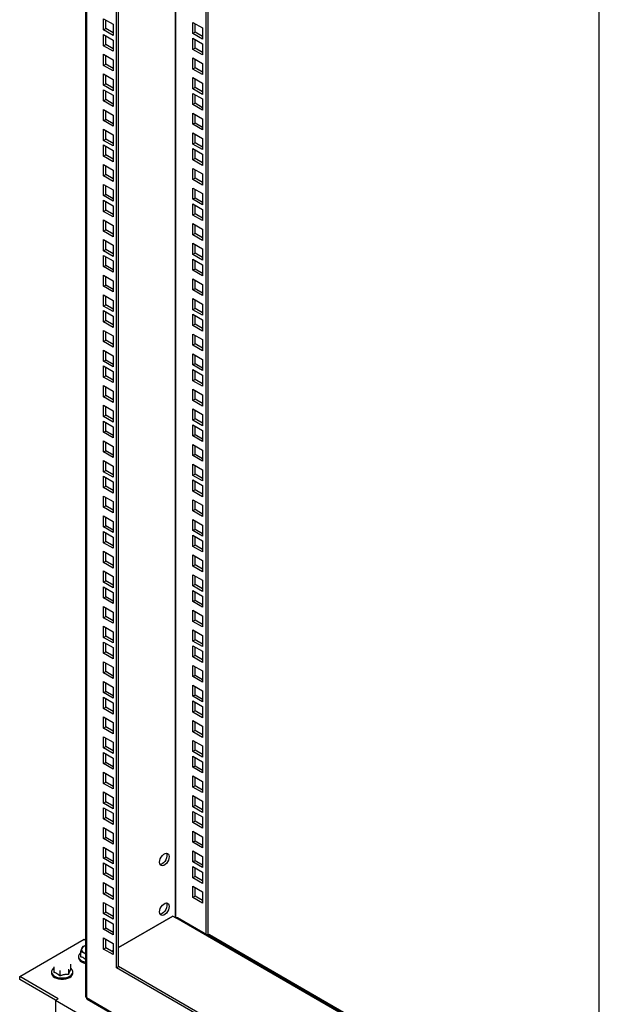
# Model space of a CAD drawing. Header units: millimetres. Extents: x 0 to 3912, y 0 to 3023.
# Tile 10 of 18: x 3154 to 3537, y 1404 to 2051. Entities that reach past the tile are written whole.
import ezdxf

# ---------------------------------------------------------------- set-up
doc = ezdxf.new("R2010")
doc.units = ezdxf.units.MM
doc.header["$LTSCALE"] = 14

msp = doc.modelspace()

# ---------------------------------------------------------------- linework, layer by layer
for p, q in [((3197.75, 2764.21), (3197.75, 1409.57)), ((3198.33, 2763.4), (3198.33, 1408.76)), ((3218.13, 1428.36), (3218.13, 2720.94)), ((3219.55, 1429.17), (3219.55, 2720.12)), ((3257.02, 2698.49), (3257.02, 1461.21)), ((3257.02, 1461.21), (3257.02, 2698.49)), ((3276.82, 2687.06), (3276.82, 1450.46)), ((3278.24, 2686.24), (3278.24, 1449.64)), ((3535.27, 2537.86), (3535.27, 1245.28)), ((3209.65, 2044.76), (3209.65, 2052.11)), ((3209.65, 2052.11), (3216.01, 2048.44)), ((3211.06, 2045.58), (3211.06, 2051.29)), ((3209.65, 2044.76), (3211.06, 2045.58)), ((3216.01, 2041.09), (3209.65, 2044.76)), ((3216.01, 2042.72), (3211.06, 2045.58)), ((3216.01, 2048.44), (3216.01, 2041.09)), ((3268.34, 2049.7), (3274.7, 2046.02)), ((3268.34, 2042.35), (3268.34, 2049.7)), ((3269.75, 2043.16), (3269.75, 2048.88)), ((3274.7, 2046.02), (3274.7, 2038.67)), ((3209.65, 2041.74), (3216.01, 2038.07)), ((3209.65, 2034.39), (3209.65, 2041.74)), ((3211.06, 2035.21), (3211.06, 2040.92)), ((3269.75, 2043.16), (3268.34, 2042.35)), ((3274.7, 2038.67), (3268.34, 2042.35)), ((3268.34, 2039.33), (3274.7, 2035.65)), ((3268.34, 2031.98), (3268.34, 2039.33)), ((3274.7, 2040.31), (3269.75, 2043.16)), ((3269.75, 2032.79), (3269.75, 2038.51)), ((3209.65, 2034.39), (3211.06, 2035.21)), ((3216.01, 2030.72), (3209.65, 2034.39)), ((3216.01, 2032.35), (3211.06, 2035.21)), ((3216.01, 2038.07), (3216.01, 2030.72)), ((3269.75, 2032.79), (3268.34, 2031.98)), ((3274.7, 2028.3), (3268.34, 2031.98)), ((3274.7, 2029.94), (3269.75, 2032.79)), ((3274.7, 2035.65), (3274.7, 2028.3)), ((3209.65, 2021.43), (3209.65, 2028.78)), ((3209.65, 2028.78), (3216.01, 2025.1)), ((3211.06, 2022.24), (3211.06, 2027.96)), ((3268.34, 2026.36), (3274.7, 2022.69)), ((3268.34, 2019.01), (3268.34, 2026.36)), ((3269.75, 2019.83), (3269.75, 2025.55)), ((3209.65, 2021.43), (3211.06, 2022.24)), ((3216.01, 2017.75), (3209.65, 2021.43)), ((3216.01, 2019.39), (3211.06, 2022.24)), ((3216.01, 2025.1), (3216.01, 2017.75)), ((3269.75, 2019.83), (3268.34, 2019.01)), ((3274.7, 2015.34), (3268.34, 2019.01)), ((3274.7, 2016.97), (3269.75, 2019.83)), ((3274.7, 2022.69), (3274.7, 2015.34)), ((3209.65, 2008.47), (3209.65, 2015.81)), ((3209.65, 2015.81), (3216.01, 2012.14)), ((3211.06, 2009.28), (3211.06, 2015)), ((3268.34, 2013.4), (3274.7, 2009.73)), ((3268.34, 2006.05), (3268.34, 2013.4)), ((3269.75, 2006.87), (3269.75, 2012.58)), ((3209.65, 2008.47), (3211.06, 2009.28)), ((3216.01, 2004.79), (3209.65, 2008.47)), ((3216.01, 2006.42), (3211.06, 2009.28)), ((3216.01, 2012.14), (3216.01, 2004.79)), ((3269.75, 2006.87), (3268.34, 2006.05)), ((3274.7, 2002.38), (3268.34, 2006.05)), ((3274.7, 2004.01), (3269.75, 2006.87)), ((3274.7, 2009.73), (3274.7, 2002.38)), ((3209.65, 1998.1), (3209.65, 2005.44)), ((3209.65, 2005.44), (3216.01, 2001.77)), ((3211.06, 1998.91), (3211.06, 2004.63)), ((3216.01, 2001.77), (3216.01, 1994.42)), ((3268.34, 2003.03), (3274.7, 1999.36)), ((3268.34, 1995.68), (3268.34, 2003.03)), ((3269.75, 1996.5), (3269.75, 2002.21)), ((3209.65, 1998.1), (3211.06, 1998.91)), ((3216.01, 1994.42), (3209.65, 1998.1)), ((3216.01, 1996.05), (3211.06, 1998.91)), ((3269.75, 1996.5), (3268.34, 1995.68)), ((3274.7, 1992.01), (3268.34, 1995.68)), ((3274.7, 1993.64), (3269.75, 1996.5)), ((3274.7, 1999.36), (3274.7, 1992.01)), ((3209.65, 1985.13), (3209.65, 1992.48)), ((3209.65, 1992.48), (3216.01, 1988.81)), ((3211.06, 1985.95), (3211.06, 1991.67)), ((3216.01, 1988.81), (3216.01, 1981.46)), ((3268.34, 1990.07), (3274.7, 1986.39)), ((3268.34, 1982.72), (3268.34, 1990.07)), ((3269.75, 1983.54), (3269.75, 1989.25)), ((3209.65, 1985.13), (3211.06, 1985.95)), ((3216.01, 1981.46), (3209.65, 1985.13)), ((3216.01, 1983.09), (3211.06, 1985.95)), ((3269.75, 1983.54), (3268.34, 1982.72)), ((3274.7, 1979.05), (3268.34, 1982.72)), ((3274.7, 1980.68), (3269.75, 1983.54)), ((3274.7, 1986.39), (3274.7, 1979.05)), ((3209.65, 1979.52), (3216.01, 1975.85)), ((3209.65, 1972.17), (3209.65, 1979.52)), ((3211.06, 1972.99), (3211.06, 1978.7)), ((3216.01, 1975.85), (3216.01, 1968.5)), ((3268.34, 1977.11), (3274.7, 1973.43)), ((3268.34, 1969.76), (3268.34, 1977.11)), ((3269.75, 1970.57), (3269.75, 1976.29)), ((3209.65, 1972.17), (3211.06, 1972.99)), ((3216.01, 1968.5), (3209.65, 1972.17)), ((3209.65, 1961.8), (3209.65, 1969.15)), ((3209.65, 1969.15), (3216.01, 1965.48)), ((3216.01, 1970.13), (3211.06, 1972.99)), ((3211.06, 1962.62), (3211.06, 1968.33)), ((3269.75, 1970.57), (3268.34, 1969.76)), ((3274.7, 1966.08), (3268.34, 1969.76)), ((3274.7, 1967.72), (3269.75, 1970.57)), ((3274.7, 1973.43), (3274.7, 1966.08)), ((3209.65, 1961.8), (3211.06, 1962.62)), ((3216.01, 1958.13), (3209.65, 1961.8)), ((3216.01, 1959.76), (3211.06, 1962.62)), ((3216.01, 1965.48), (3216.01, 1958.13)), ((3268.34, 1966.74), (3274.7, 1963.06)), ((3268.34, 1959.39), (3268.34, 1966.74)), ((3269.75, 1960.2), (3269.75, 1965.92)), ((3274.7, 1963.06), (3274.7, 1955.71)), ((3209.65, 1956.19), (3216.01, 1952.51)), ((3209.65, 1948.84), (3209.65, 1956.19)), ((3211.06, 1949.65), (3211.06, 1955.37)), ((3269.75, 1960.2), (3268.34, 1959.39)), ((3274.7, 1955.71), (3268.34, 1959.39)), ((3274.7, 1957.35), (3269.75, 1960.2)), ((3209.65, 1948.84), (3211.06, 1949.65)), ((3216.01, 1945.16), (3209.65, 1948.84)), ((3216.01, 1946.8), (3211.06, 1949.65)), ((3216.01, 1952.51), (3216.01, 1945.16)), ((3268.34, 1953.77), (3274.7, 1950.1)), ((3268.34, 1946.42), (3268.34, 1953.77)), ((3269.75, 1947.24), (3269.75, 1952.96)), ((3274.7, 1950.1), (3274.7, 1942.75)), ((3209.65, 1943.22), (3216.01, 1939.55)), ((3209.65, 1935.88), (3209.65, 1943.22)), ((3211.06, 1936.69), (3211.06, 1942.41)), ((3269.75, 1947.24), (3268.34, 1946.42)), ((3274.7, 1942.75), (3268.34, 1946.42)), ((3274.7, 1944.38), (3269.75, 1947.24)), ((3209.65, 1935.88), (3211.06, 1936.69)), ((3216.01, 1932.2), (3209.65, 1935.88)), ((3216.01, 1933.83), (3211.06, 1936.69)), ((3216.01, 1939.55), (3216.01, 1932.2)), ((3268.34, 1940.81), (3274.7, 1937.14)), ((3268.34, 1933.46), (3268.34, 1940.81)), ((3269.75, 1934.28), (3269.75, 1939.99)), ((3274.7, 1937.14), (3274.7, 1929.79)), ((3209.65, 1932.85), (3216.01, 1929.18)), ((3209.65, 1925.51), (3209.65, 1932.85)), ((3211.06, 1926.32), (3211.06, 1932.04)), ((3216.01, 1929.18), (3216.01, 1921.83)), ((3269.75, 1934.28), (3268.34, 1933.46)), ((3274.7, 1929.79), (3268.34, 1933.46)), ((3268.34, 1930.44), (3274.7, 1926.77)), ((3268.34, 1923.09), (3268.34, 1930.44)), ((3274.7, 1931.42), (3269.75, 1934.28)), ((3269.75, 1923.91), (3269.75, 1929.62)), ((3209.65, 1925.51), (3211.06, 1926.32)), ((3216.01, 1921.83), (3209.65, 1925.51)), ((3216.01, 1923.46), (3211.06, 1926.32)), ((3269.75, 1923.91), (3268.34, 1923.09)), ((3274.7, 1919.42), (3268.34, 1923.09)), ((3274.7, 1921.05), (3269.75, 1923.91)), ((3274.7, 1926.77), (3274.7, 1919.42)), ((3209.65, 1912.54), (3209.65, 1919.89)), ((3209.65, 1919.89), (3216.01, 1916.22)), ((3211.06, 1913.36), (3211.06, 1919.08)), ((3216.01, 1916.22), (3216.01, 1908.87)), ((3268.34, 1917.48), (3274.7, 1913.8)), ((3268.34, 1910.13), (3268.34, 1917.48)), ((3269.75, 1910.94), (3269.75, 1916.66)), ((3209.65, 1912.54), (3211.06, 1913.36)), ((3216.01, 1908.87), (3209.65, 1912.54)), ((3216.01, 1910.5), (3211.06, 1913.36)), ((3269.75, 1910.94), (3268.34, 1910.13)), ((3274.7, 1906.45), (3268.34, 1910.13)), ((3274.7, 1908.09), (3269.75, 1910.94)), ((3274.7, 1913.8), (3274.7, 1906.45)), ((3209.65, 1899.58), (3209.65, 1906.93)), ((3209.65, 1906.93), (3216.01, 1903.26)), ((3211.06, 1900.4), (3211.06, 1906.11)), ((3216.01, 1903.26), (3216.01, 1895.91)), ((3268.34, 1904.51), (3274.7, 1900.84)), ((3268.34, 1897.17), (3268.34, 1904.51)), ((3269.75, 1897.98), (3269.75, 1903.7)), ((3209.65, 1899.58), (3211.06, 1900.4)), ((3216.01, 1895.91), (3209.65, 1899.58)), ((3209.65, 1889.21), (3209.65, 1896.56)), ((3209.65, 1896.56), (3216.01, 1892.89)), ((3216.01, 1897.54), (3211.06, 1900.4)), ((3269.75, 1897.98), (3268.34, 1897.17)), ((3274.7, 1893.49), (3268.34, 1897.17)), ((3274.7, 1895.12), (3269.75, 1897.98)), ((3274.7, 1900.84), (3274.7, 1893.49)), ((3209.65, 1889.21), (3211.06, 1890.03)), ((3211.06, 1890.03), (3211.06, 1895.74)), ((3216.01, 1887.17), (3211.06, 1890.03)), ((3216.01, 1892.89), (3216.01, 1885.54)), ((3268.34, 1894.14), (3274.7, 1890.47)), ((3268.34, 1886.8), (3268.34, 1894.14)), ((3269.75, 1887.61), (3269.75, 1893.33)), ((3274.7, 1890.47), (3274.7, 1883.12)), ((3216.01, 1885.54), (3209.65, 1889.21)), ((3209.65, 1876.25), (3209.65, 1883.6)), ((3209.65, 1883.6), (3216.01, 1879.92)), ((3269.75, 1887.61), (3268.34, 1886.8)), ((3274.7, 1883.12), (3268.34, 1886.8)), ((3274.7, 1884.75), (3269.75, 1887.61)), ((3209.65, 1876.25), (3211.06, 1877.06)), ((3211.06, 1877.06), (3211.06, 1882.78)), ((3216.01, 1874.21), (3211.06, 1877.06)), ((3216.01, 1879.92), (3216.01, 1872.57)), ((3268.34, 1881.18), (3274.7, 1877.51)), ((3268.34, 1873.83), (3268.34, 1881.18)), ((3269.75, 1874.65), (3269.75, 1880.37)), ((3274.7, 1877.51), (3274.7, 1870.16)), ((3216.01, 1872.57), (3209.65, 1876.25)), ((3209.65, 1863.28), (3209.65, 1870.63)), ((3209.65, 1870.63), (3216.01, 1866.96)), ((3269.75, 1874.65), (3268.34, 1873.83)), ((3274.7, 1870.16), (3268.34, 1873.83)), ((3274.7, 1871.79), (3269.75, 1874.65)), ((3209.65, 1863.28), (3211.06, 1864.1)), ((3211.06, 1864.1), (3211.06, 1869.82)), ((3216.01, 1861.24), (3211.06, 1864.1)), ((3216.01, 1866.96), (3216.01, 1859.61)), ((3268.34, 1868.22), (3274.7, 1864.55)), ((3268.34, 1860.87), (3268.34, 1868.22)), ((3269.75, 1861.69), (3269.75, 1867.4)), ((3274.7, 1864.55), (3274.7, 1857.2)), ((3216.01, 1859.61), (3209.65, 1863.28)), ((3209.65, 1852.91), (3209.65, 1860.26)), ((3209.65, 1860.26), (3216.01, 1856.59)), ((3211.06, 1853.73), (3211.06, 1859.45)), ((3269.75, 1861.69), (3268.34, 1860.87)), ((3274.7, 1857.2), (3268.34, 1860.87)), ((3268.34, 1857.85), (3274.7, 1854.18)), ((3268.34, 1850.5), (3268.34, 1857.85)), ((3274.7, 1858.83), (3269.75, 1861.69)), ((3209.65, 1852.91), (3211.06, 1853.73)), ((3216.01, 1849.24), (3209.65, 1852.91)), ((3216.01, 1850.87), (3211.06, 1853.73)), ((3216.01, 1856.59), (3216.01, 1849.24)), ((3269.75, 1851.32), (3268.34, 1850.5)), ((3269.75, 1851.32), (3269.75, 1857.03)), ((3274.7, 1848.46), (3269.75, 1851.32)), ((3274.7, 1854.18), (3274.7, 1846.83)), ((3209.65, 1839.95), (3209.65, 1847.3)), ((3209.65, 1847.3), (3216.01, 1843.63)), ((3211.06, 1840.77), (3211.06, 1846.48)), ((3274.7, 1846.83), (3268.34, 1850.5)), ((3268.34, 1844.89), (3274.7, 1841.21)), ((3268.34, 1837.54), (3268.34, 1844.89)), ((3209.65, 1839.95), (3211.06, 1840.77)), ((3216.01, 1836.28), (3209.65, 1839.95)), ((3216.01, 1837.91), (3211.06, 1840.77)), ((3216.01, 1843.63), (3216.01, 1836.28)), ((3269.75, 1838.35), (3268.34, 1837.54)), ((3269.75, 1838.35), (3269.75, 1844.07)), ((3274.7, 1835.5), (3269.75, 1838.35)), ((3274.7, 1841.21), (3274.7, 1833.86)), ((3209.65, 1826.99), (3209.65, 1834.34)), ((3209.65, 1834.34), (3216.01, 1830.66)), ((3211.06, 1827.81), (3211.06, 1833.52)), ((3274.7, 1833.86), (3268.34, 1837.54)), ((3268.34, 1831.92), (3274.7, 1828.25)), ((3268.34, 1824.58), (3268.34, 1831.92)), ((3209.65, 1826.99), (3211.06, 1827.81)), ((3216.01, 1823.32), (3209.65, 1826.99)), ((3216.01, 1824.95), (3211.06, 1827.81)), ((3216.01, 1830.66), (3216.01, 1823.32)), ((3269.75, 1825.39), (3268.34, 1824.58)), ((3269.75, 1825.39), (3269.75, 1831.11)), ((3274.7, 1822.53), (3269.75, 1825.39)), ((3274.7, 1828.25), (3274.7, 1820.9)), ((3209.65, 1823.97), (3216.01, 1820.29)), ((3209.65, 1816.62), (3209.65, 1823.97)), ((3211.06, 1817.44), (3211.06, 1823.15)), ((3216.01, 1820.29), (3216.01, 1812.95)), ((3274.7, 1820.9), (3268.34, 1824.58)), ((3268.34, 1821.55), (3274.7, 1817.88)), ((3268.34, 1814.21), (3268.34, 1821.55)), ((3269.75, 1815.02), (3269.75, 1820.74)), ((3209.65, 1816.62), (3211.06, 1817.44)), ((3216.01, 1812.95), (3209.65, 1816.62)), ((3216.01, 1814.58), (3211.06, 1817.44)), ((3269.75, 1815.02), (3268.34, 1814.21)), ((3274.7, 1810.53), (3268.34, 1814.21)), ((3274.7, 1812.16), (3269.75, 1815.02)), ((3274.7, 1817.88), (3274.7, 1810.53)), ((3209.65, 1803.66), (3209.65, 1811.01)), ((3209.65, 1811.01), (3216.01, 1807.33)), ((3211.06, 1804.47), (3211.06, 1810.19)), ((3216.01, 1807.33), (3216.01, 1799.98)), ((3268.34, 1808.59), (3274.7, 1804.92)), ((3268.34, 1801.24), (3268.34, 1808.59)), ((3269.75, 1802.06), (3269.75, 1807.78)), ((3209.65, 1803.66), (3211.06, 1804.47)), ((3216.01, 1799.98), (3209.65, 1803.66)), ((3216.01, 1801.62), (3211.06, 1804.47)), ((3269.75, 1802.06), (3268.34, 1801.24)), ((3274.7, 1797.57), (3268.34, 1801.24)), ((3274.7, 1799.2), (3269.75, 1802.06)), ((3274.7, 1804.92), (3274.7, 1797.57)), ((3209.65, 1790.69), (3209.65, 1798.04)), ((3209.65, 1798.04), (3216.01, 1794.37)), ((3211.06, 1791.51), (3211.06, 1797.23)), ((3216.01, 1794.37), (3216.01, 1787.02)), ((3268.34, 1795.63), (3274.7, 1791.96)), ((3268.34, 1788.28), (3268.34, 1795.63)), ((3269.75, 1789.1), (3269.75, 1794.81)), ((3209.65, 1790.69), (3211.06, 1791.51)), ((3216.01, 1787.02), (3209.65, 1790.69)), ((3209.65, 1787.67), (3216.01, 1784)), ((3209.65, 1780.32), (3209.65, 1787.67)), ((3216.01, 1788.65), (3211.06, 1791.51)), ((3211.06, 1781.14), (3211.06, 1786.86)), ((3269.75, 1789.1), (3268.34, 1788.28)), ((3274.7, 1784.61), (3268.34, 1788.28)), ((3274.7, 1786.24), (3269.75, 1789.1)), ((3274.7, 1791.96), (3274.7, 1784.61)), ((3209.65, 1780.32), (3211.06, 1781.14)), ((3216.01, 1776.65), (3209.65, 1780.32)), ((3216.01, 1778.28), (3211.06, 1781.14)), ((3216.01, 1784), (3216.01, 1776.65)), ((3268.34, 1785.26), (3274.7, 1781.59)), ((3268.34, 1777.91), (3268.34, 1785.26)), ((3269.75, 1778.73), (3269.75, 1784.44)), ((3274.7, 1781.59), (3274.7, 1774.24)), ((3209.65, 1774.71), (3216.01, 1771.04)), ((3209.65, 1767.36), (3209.65, 1774.71)), ((3211.06, 1768.18), (3211.06, 1773.89)), ((3269.75, 1778.73), (3268.34, 1777.91)), ((3274.7, 1774.24), (3268.34, 1777.91)), ((3274.7, 1775.87), (3269.75, 1778.73)), ((3209.65, 1767.36), (3211.06, 1768.18)), ((3216.01, 1763.69), (3209.65, 1767.36)), ((3216.01, 1765.32), (3211.06, 1768.18)), ((3216.01, 1771.04), (3216.01, 1763.69)), ((3268.34, 1772.3), (3274.7, 1768.62)), ((3268.34, 1764.95), (3268.34, 1772.3)), ((3269.75, 1765.76), (3269.75, 1771.48)), ((3274.7, 1768.62), (3274.7, 1761.27)), ((3209.65, 1754.4), (3209.65, 1761.75)), ((3209.65, 1761.75), (3216.01, 1758.07)), ((3211.06, 1755.22), (3211.06, 1760.93)), ((3269.75, 1765.76), (3268.34, 1764.95)), ((3274.7, 1761.27), (3268.34, 1764.95)), ((3274.7, 1762.91), (3269.75, 1765.76)), ((3209.65, 1754.4), (3211.06, 1755.22)), ((3216.01, 1750.73), (3209.65, 1754.4)), ((3216.01, 1752.36), (3211.06, 1755.22)), ((3216.01, 1758.07), (3216.01, 1750.73)), ((3268.34, 1759.33), (3274.7, 1755.66)), ((3268.34, 1751.98), (3268.34, 1759.33)), ((3269.75, 1752.8), (3269.75, 1758.52)), ((3274.7, 1755.66), (3274.7, 1748.31)), ((3209.65, 1744.03), (3209.65, 1751.38)), ((3209.65, 1751.38), (3216.01, 1747.7)), ((3211.06, 1744.85), (3211.06, 1750.56)), ((3216.01, 1747.7), (3216.01, 1740.36)), ((3269.75, 1752.8), (3268.34, 1751.98)), ((3274.7, 1748.31), (3268.34, 1751.98)), ((3268.34, 1748.96), (3274.7, 1745.29)), ((3268.34, 1741.61), (3268.34, 1748.96)), ((3274.7, 1749.94), (3269.75, 1752.8)), ((3269.75, 1742.43), (3269.75, 1748.15)), ((3209.65, 1744.03), (3211.06, 1744.85)), ((3216.01, 1740.36), (3209.65, 1744.03)), ((3216.01, 1741.99), (3211.06, 1744.85)), ((3269.75, 1742.43), (3268.34, 1741.61)), ((3274.7, 1737.94), (3268.34, 1741.61)), ((3274.7, 1739.57), (3269.75, 1742.43)), ((3274.7, 1745.29), (3274.7, 1737.94)), ((3209.65, 1731.07), (3209.65, 1738.42)), ((3209.65, 1738.42), (3216.01, 1734.74)), ((3211.06, 1731.88), (3211.06, 1737.6)), ((3216.01, 1734.74), (3216.01, 1727.39)), ((3268.34, 1736), (3274.7, 1732.33)), ((3268.34, 1728.65), (3268.34, 1736)), ((3269.75, 1729.47), (3269.75, 1735.18)), ((3209.65, 1731.07), (3211.06, 1731.88)), ((3216.01, 1727.39), (3209.65, 1731.07)), ((3216.01, 1729.03), (3211.06, 1731.88)), ((3269.75, 1729.47), (3268.34, 1728.65)), ((3274.7, 1724.98), (3268.34, 1728.65)), ((3274.7, 1726.61), (3269.75, 1729.47)), ((3274.7, 1732.33), (3274.7, 1724.98)), ((3209.65, 1718.1), (3209.65, 1725.45)), ((3209.65, 1725.45), (3216.01, 1721.78)), ((3211.06, 1718.92), (3211.06, 1724.64)), ((3216.01, 1721.78), (3216.01, 1714.43)), ((3268.34, 1723.04), (3274.7, 1719.36)), ((3268.34, 1715.69), (3268.34, 1723.04)), ((3269.75, 1716.51), (3269.75, 1722.22)), ((3209.65, 1718.1), (3211.06, 1718.92)), ((3216.01, 1714.43), (3209.65, 1718.1)), ((3209.65, 1715.08), (3216.01, 1711.41)), ((3209.65, 1707.73), (3209.65, 1715.08)), ((3216.01, 1716.06), (3211.06, 1718.92)), ((3269.75, 1716.51), (3268.34, 1715.69)), ((3274.7, 1712.02), (3268.34, 1715.69)), ((3274.7, 1713.65), (3269.75, 1716.51)), ((3274.7, 1719.36), (3274.7, 1712.02)), ((3209.65, 1707.73), (3211.06, 1708.55)), ((3211.06, 1708.55), (3211.06, 1714.27)), ((3216.01, 1705.69), (3211.06, 1708.55)), ((3216.01, 1711.41), (3216.01, 1704.06)), ((3268.34, 1712.67), (3274.7, 1708.99)), ((3268.34, 1705.32), (3268.34, 1712.67)), ((3269.75, 1706.14), (3269.75, 1711.85)), ((3274.7, 1708.99), (3274.7, 1701.65)), ((3216.01, 1704.06), (3209.65, 1707.73)), ((3209.65, 1702.12), (3216.01, 1698.45)), ((3209.65, 1694.77), (3209.65, 1702.12)), ((3269.75, 1706.14), (3268.34, 1705.32)), ((3274.7, 1701.65), (3268.34, 1705.32)), ((3274.7, 1703.28), (3269.75, 1706.14)), ((3209.65, 1694.77), (3211.06, 1695.59)), ((3211.06, 1695.59), (3211.06, 1701.3)), ((3216.01, 1692.73), (3211.06, 1695.59)), ((3216.01, 1698.45), (3216.01, 1691.1)), ((3268.34, 1699.71), (3274.7, 1696.03)), ((3268.34, 1692.36), (3268.34, 1699.71)), ((3269.75, 1693.17), (3269.75, 1698.89)), ((3274.7, 1696.03), (3274.7, 1688.68)), ((3216.01, 1691.1), (3209.65, 1694.77)), ((3209.65, 1681.81), (3209.65, 1689.16)), ((3209.65, 1689.16), (3216.01, 1685.48)), ((3269.75, 1693.17), (3268.34, 1692.36)), ((3274.7, 1688.68), (3268.34, 1692.36)), ((3274.7, 1690.32), (3269.75, 1693.17)), ((3209.65, 1681.81), (3211.06, 1682.63)), ((3211.06, 1682.63), (3211.06, 1688.34)), ((3216.01, 1679.77), (3211.06, 1682.63)), ((3216.01, 1685.48), (3216.01, 1678.13)), ((3268.34, 1686.74), (3274.7, 1683.07)), ((3268.34, 1679.39), (3268.34, 1686.74)), ((3269.75, 1680.21), (3269.75, 1685.93)), ((3274.7, 1683.07), (3274.7, 1675.72)), ((3216.01, 1678.13), (3209.65, 1681.81)), ((3209.65, 1678.79), (3216.01, 1675.11)), ((3209.65, 1671.44), (3209.65, 1678.79)), ((3211.06, 1672.26), (3211.06, 1677.97)), ((3269.75, 1680.21), (3268.34, 1679.39)), ((3274.7, 1675.72), (3268.34, 1679.39)), ((3268.34, 1676.37), (3274.7, 1672.7)), ((3268.34, 1669.02), (3268.34, 1676.37)), ((3274.7, 1677.35), (3269.75, 1680.21)), ((3209.65, 1671.44), (3211.06, 1672.26)), ((3216.01, 1667.76), (3209.65, 1671.44)), ((3216.01, 1669.4), (3211.06, 1672.26)), ((3216.01, 1675.11), (3216.01, 1667.76)), ((3269.75, 1669.84), (3268.34, 1669.02)), ((3269.75, 1669.84), (3269.75, 1675.56)), ((3274.7, 1666.98), (3269.75, 1669.84)), ((3274.7, 1672.7), (3274.7, 1665.35)), ((3209.65, 1658.48), (3209.65, 1665.82)), ((3209.65, 1665.82), (3216.01, 1662.15)), ((3211.06, 1659.29), (3211.06, 1665.01)), ((3274.7, 1665.35), (3268.34, 1669.02)), ((3268.34, 1663.41), (3274.7, 1659.74)), ((3268.34, 1656.06), (3268.34, 1663.41)), ((3209.65, 1658.48), (3211.06, 1659.29)), ((3216.01, 1654.8), (3209.65, 1658.48)), ((3216.01, 1656.44), (3211.06, 1659.29)), ((3216.01, 1662.15), (3216.01, 1654.8)), ((3269.75, 1656.88), (3268.34, 1656.06)), ((3269.75, 1656.88), (3269.75, 1662.59)), ((3274.7, 1654.02), (3269.75, 1656.88)), ((3274.7, 1659.74), (3274.7, 1652.39)), ((3209.65, 1645.51), (3209.65, 1652.86)), ((3209.65, 1652.86), (3216.01, 1649.19)), ((3211.06, 1646.33), (3211.06, 1652.05)), ((3274.7, 1652.39), (3268.34, 1656.06)), ((3268.34, 1650.45), (3274.7, 1646.77)), ((3268.34, 1643.1), (3268.34, 1650.45)), ((3209.65, 1645.51), (3211.06, 1646.33)), ((3216.01, 1641.84), (3209.65, 1645.51)), ((3216.01, 1643.47), (3211.06, 1646.33)), ((3216.01, 1649.19), (3216.01, 1641.84)), ((3269.75, 1643.92), (3268.34, 1643.1)), ((3269.75, 1643.92), (3269.75, 1649.63)), ((3274.7, 1641.06), (3269.75, 1643.92)), ((3274.7, 1646.77), (3274.7, 1639.43)), ((3209.65, 1635.14), (3209.65, 1642.49)), ((3209.65, 1642.49), (3216.01, 1638.82)), ((3211.06, 1635.96), (3211.06, 1641.68)), ((3216.01, 1638.82), (3216.01, 1631.47)), ((3274.7, 1639.43), (3268.34, 1643.1)), ((3268.34, 1640.08), (3274.7, 1636.4)), ((3268.34, 1632.73), (3268.34, 1640.08)), ((3269.75, 1633.55), (3269.75, 1639.26)), ((3209.65, 1635.14), (3211.06, 1635.96)), ((3216.01, 1631.47), (3209.65, 1635.14)), ((3216.01, 1633.1), (3211.06, 1635.96)), ((3269.75, 1633.55), (3268.34, 1632.73)), ((3274.7, 1629.06), (3268.34, 1632.73)), ((3274.7, 1630.69), (3269.75, 1633.55)), ((3274.7, 1636.4), (3274.7, 1629.06)), ((3209.65, 1629.53), (3216.01, 1625.86)), ((3209.65, 1622.18), (3209.65, 1629.53)), ((3211.06, 1623), (3211.06, 1628.71)), ((3216.01, 1625.86), (3216.01, 1618.51)), ((3268.34, 1627.12), (3274.7, 1623.44)), ((3268.34, 1619.77), (3268.34, 1627.12)), ((3269.75, 1620.58), (3269.75, 1626.3)), ((3209.65, 1622.18), (3211.06, 1623)), ((3216.01, 1618.51), (3209.65, 1622.18)), ((3216.01, 1620.14), (3211.06, 1623)), ((3269.75, 1620.58), (3268.34, 1619.77)), ((3274.7, 1616.09), (3268.34, 1619.77)), ((3274.7, 1617.73), (3269.75, 1620.58)), ((3274.7, 1623.44), (3274.7, 1616.09)), ((3209.65, 1609.22), (3209.65, 1616.57)), ((3209.65, 1616.57), (3216.01, 1612.89)), ((3211.06, 1610.03), (3211.06, 1615.75)), ((3216.01, 1612.89), (3216.01, 1605.54)), ((3268.34, 1614.15), (3274.7, 1610.48)), ((3268.34, 1606.8), (3268.34, 1614.15)), ((3269.75, 1607.62), (3269.75, 1613.34)), ((3209.65, 1609.22), (3211.06, 1610.03)), ((3216.01, 1605.54), (3209.65, 1609.22)), ((3209.65, 1606.2), (3216.01, 1602.52)), ((3209.65, 1598.85), (3209.65, 1606.2)), ((3216.01, 1607.18), (3211.06, 1610.03)), ((3211.06, 1599.66), (3211.06, 1605.38)), ((3269.75, 1607.62), (3268.34, 1606.8)), ((3274.7, 1603.13), (3268.34, 1606.8)), ((3274.7, 1604.76), (3269.75, 1607.62)), ((3274.7, 1610.48), (3274.7, 1603.13)), ((3209.65, 1598.85), (3211.06, 1599.66)), ((3216.01, 1595.17), (3209.65, 1598.85)), ((3216.01, 1596.81), (3211.06, 1599.66)), ((3216.01, 1602.52), (3216.01, 1595.17)), ((3268.34, 1603.78), (3274.7, 1600.11)), ((3268.34, 1596.43), (3268.34, 1603.78)), ((3269.75, 1597.25), (3269.75, 1602.97)), ((3274.7, 1600.11), (3274.7, 1592.76)), ((3209.65, 1585.89), (3209.65, 1593.23)), ((3209.65, 1593.23), (3216.01, 1589.56)), ((3211.06, 1586.7), (3211.06, 1592.42)), ((3269.75, 1597.25), (3268.34, 1596.43)), ((3274.7, 1592.76), (3268.34, 1596.43)), ((3274.7, 1594.39), (3269.75, 1597.25)), ((3209.65, 1585.89), (3211.06, 1586.7)), ((3216.01, 1582.21), (3209.65, 1585.89)), ((3216.01, 1583.84), (3211.06, 1586.7)), ((3216.01, 1589.56), (3216.01, 1582.21)), ((3268.34, 1590.82), (3274.7, 1587.15)), ((3268.34, 1583.47), (3268.34, 1590.82)), ((3269.75, 1584.29), (3269.75, 1590)), ((3274.7, 1587.15), (3274.7, 1579.8)), ((3209.65, 1572.92), (3209.65, 1580.27)), ((3209.65, 1580.27), (3216.01, 1576.6)), ((3211.06, 1573.74), (3211.06, 1579.46)), ((3269.75, 1584.29), (3268.34, 1583.47)), ((3274.7, 1579.8), (3268.34, 1583.47)), ((3274.7, 1581.43), (3269.75, 1584.29)), ((3209.65, 1572.92), (3211.06, 1573.74)), ((3216.01, 1569.25), (3209.65, 1572.92)), ((3216.01, 1570.88), (3211.06, 1573.74)), ((3216.01, 1576.6), (3216.01, 1569.25)), ((3268.34, 1577.86), (3274.7, 1574.18)), ((3268.34, 1570.51), (3268.34, 1577.86)), ((3269.75, 1571.33), (3269.75, 1577.04)), ((3274.7, 1574.18), (3274.7, 1566.83)), ((3209.65, 1562.55), (3209.65, 1569.9)), ((3209.65, 1569.9), (3216.01, 1566.23)), ((3211.06, 1563.37), (3211.06, 1569.09)), ((3216.01, 1566.23), (3216.01, 1558.88)), ((3269.75, 1571.33), (3268.34, 1570.51)), ((3274.7, 1566.83), (3268.34, 1570.51)), ((3268.34, 1567.49), (3274.7, 1563.81)), ((3268.34, 1560.14), (3268.34, 1567.49)), ((3274.7, 1568.47), (3269.75, 1571.33)), ((3269.75, 1560.96), (3269.75, 1566.67)), ((3209.65, 1562.55), (3211.06, 1563.37)), ((3216.01, 1558.88), (3209.65, 1562.55)), ((3216.01, 1560.51), (3211.06, 1563.37)), ((3269.75, 1560.96), (3268.34, 1560.14)), ((3274.7, 1556.46), (3268.34, 1560.14)), ((3274.7, 1558.1), (3269.75, 1560.96)), ((3274.7, 1563.81), (3274.7, 1556.46)), ((3209.65, 1549.59), (3209.65, 1556.94)), ((3209.65, 1556.94), (3216.01, 1553.27)), ((3211.06, 1550.41), (3211.06, 1556.12)), ((3216.01, 1553.27), (3216.01, 1545.92)), ((3268.34, 1554.52), (3274.7, 1550.85)), ((3268.34, 1547.18), (3268.34, 1554.52)), ((3269.75, 1547.99), (3269.75, 1553.71)), ((3209.65, 1549.59), (3211.06, 1550.41)), ((3216.01, 1545.92), (3209.65, 1549.59)), ((3216.01, 1547.55), (3211.06, 1550.41)), ((3269.75, 1547.99), (3268.34, 1547.18)), ((3274.7, 1543.5), (3268.34, 1547.18)), ((3274.7, 1545.14), (3269.75, 1547.99)), ((3274.7, 1550.85), (3274.7, 1543.5)), ((3209.65, 1543.98), (3216.01, 1540.3)), ((3209.65, 1536.63), (3209.65, 1543.98)), ((3211.06, 1537.44), (3211.06, 1543.16)), ((3216.01, 1540.3), (3216.01, 1532.95)), ((3268.34, 1541.56), (3274.7, 1537.89)), ((3268.34, 1534.21), (3268.34, 1541.56)), ((3269.75, 1535.03), (3269.75, 1540.75)), ((3209.65, 1536.63), (3211.06, 1537.44)), ((3216.01, 1532.95), (3209.65, 1536.63)), ((3209.65, 1526.26), (3209.65, 1533.61)), ((3209.65, 1533.61), (3216.01, 1529.93)), ((3216.01, 1534.59), (3211.06, 1537.44)), ((3269.75, 1535.03), (3268.34, 1534.21)), ((3274.7, 1530.54), (3268.34, 1534.21)), ((3274.7, 1532.17), (3269.75, 1535.03)), ((3274.7, 1537.89), (3274.7, 1530.54)), ((3211.06, 1527.07), (3211.06, 1532.79)), ((3216.01, 1529.93), (3216.01, 1522.58)), ((3268.34, 1531.19), (3274.7, 1527.52)), ((3268.34, 1523.84), (3268.34, 1531.19)), ((3269.75, 1524.66), (3269.75, 1530.38)), ((3274.7, 1527.52), (3274.7, 1520.17)), ((3209.65, 1526.26), (3211.06, 1527.07)), ((3216.01, 1522.58), (3209.65, 1526.26)), ((3209.65, 1513.3), (3209.65, 1520.64)), ((3209.65, 1520.64), (3216.01, 1516.97)), ((3216.01, 1524.22), (3211.06, 1527.07)), ((3269.75, 1524.66), (3268.34, 1523.84)), ((3274.7, 1520.17), (3268.34, 1523.84)), ((3274.7, 1521.8), (3269.75, 1524.66)), ((3211.06, 1514.11), (3211.06, 1519.83)), ((3216.01, 1516.97), (3216.01, 1509.62)), ((3268.34, 1518.23), (3274.7, 1514.56)), ((3268.34, 1510.88), (3268.34, 1518.23)), ((3269.75, 1511.7), (3269.75, 1517.41)), ((3274.7, 1514.56), (3274.7, 1507.21)), ((3209.65, 1513.3), (3211.06, 1514.11)), ((3216.01, 1509.62), (3209.65, 1513.3)), ((3216.01, 1511.25), (3211.06, 1514.11)), ((3269.75, 1511.7), (3268.34, 1510.88)), ((3274.7, 1507.21), (3268.34, 1510.88)), ((3274.7, 1508.84), (3269.75, 1511.7)), ((3209.65, 1500.33), (3209.65, 1507.68)), ((3209.65, 1507.68), (3216.01, 1504.01)), ((3211.06, 1501.15), (3211.06, 1506.86)), ((3216.01, 1504.01), (3216.01, 1496.66)), ((3268.34, 1505.27), (3274.7, 1501.59)), ((3268.34, 1497.92), (3268.34, 1505.27)), ((3269.75, 1498.73), (3269.75, 1504.45)), ((3274.7, 1501.59), (3274.7, 1494.24)), ((3209.65, 1500.33), (3211.06, 1501.15)), ((3216.01, 1496.66), (3209.65, 1500.33)), ((3209.65, 1489.96), (3209.65, 1497.31)), ((3209.65, 1497.31), (3216.01, 1493.64)), ((3216.01, 1498.29), (3211.06, 1501.15)), ((3211.06, 1490.78), (3211.06, 1496.49)), ((3269.75, 1498.73), (3268.34, 1497.92)), ((3274.7, 1494.24), (3268.34, 1497.92)), ((3268.34, 1494.9), (3274.7, 1491.22)), ((3268.34, 1487.55), (3268.34, 1494.9)), ((3274.7, 1495.88), (3269.75, 1498.73)), ((3209.65, 1489.96), (3211.06, 1490.78)), ((3216.01, 1486.29), (3209.65, 1489.96)), ((3216.01, 1487.92), (3211.06, 1490.78)), ((3216.01, 1493.64), (3216.01, 1486.29)), ((3269.75, 1488.36), (3268.34, 1487.55)), ((3269.75, 1488.36), (3269.75, 1494.08)), ((3274.7, 1485.51), (3269.75, 1488.36)), ((3274.7, 1491.22), (3274.7, 1483.87)), ((3209.65, 1477), (3209.65, 1484.35)), ((3209.65, 1484.35), (3216.01, 1480.67)), ((3211.06, 1477.82), (3211.06, 1483.53)), ((3274.7, 1483.87), (3268.34, 1487.55)), ((3268.34, 1481.93), (3274.7, 1478.26)), ((3268.34, 1474.59), (3268.34, 1481.93)), ((3209.65, 1477), (3211.06, 1477.82)), ((3216.01, 1473.33), (3209.65, 1477)), ((3216.01, 1474.96), (3211.06, 1477.82)), ((3216.01, 1480.67), (3216.01, 1473.33)), ((3269.75, 1475.4), (3268.34, 1474.59)), ((3269.75, 1475.4), (3269.75, 1481.12)), ((3274.7, 1472.54), (3269.75, 1475.4)), ((3274.7, 1478.26), (3274.7, 1470.91)), ((3209.65, 1464.04), (3209.65, 1471.39)), ((3209.65, 1471.39), (3216.01, 1467.71)), ((3211.06, 1464.85), (3211.06, 1470.57)), ((3274.7, 1470.91), (3268.34, 1474.59)), ((3209.65, 1464.04), (3211.06, 1464.85)), ((3216.01, 1460.36), (3209.65, 1464.04)), ((3216.01, 1462), (3211.06, 1464.85)), ((3216.01, 1467.71), (3216.01, 1460.36)), ((3209.65, 1461.02), (3216.01, 1457.34)), ((3209.65, 1453.67), (3209.65, 1461.02)), ((3211.06, 1454.48), (3211.06, 1460.2)), ((3216.01, 1457.34), (3216.01, 1449.99)), ((3219.55, 1441.82), (3255.08, 1462.34)), ((3255.08, 1462.34), (3219.55, 1441.82)), ((3255.08, 1462.34), (3257.2, 1461.11)), ((3255.08, 1462.34), (3257.2, 1461.11)), ((3535.27, 1300.59), (3257.2, 1461.11)), ((3535.27, 1300.59), (3257.2, 1461.11)), ((3535.27, 1301.26), (3258.2, 1461.21)), ((3535.27, 1301.26), (3258.2, 1461.21)), ((3209.65, 1453.67), (3211.06, 1454.48)), ((3216.01, 1449.99), (3209.65, 1453.67)), ((3216.01, 1451.63), (3211.06, 1454.48)), ((3279.3, 1450.19), (3278.29, 1449.61)), ((3279.3, 1450.19), (3535.27, 1302.42)), ((3154.49, 1422.63), (3196.92, 1447.12)), ((3196.92, 1447.12), (3197.75, 1446.65)), ((3209.65, 1440.7), (3209.65, 1448.05)), ((3209.65, 1448.05), (3216.01, 1444.38)), ((3211.06, 1441.52), (3211.06, 1447.24)), ((3216.01, 1444.38), (3216.01, 1437.03)), ((3194.53, 1439.16), (3194.53, 1435.61)), ((3197.75, 1442.88), (3196.02, 1442.38)), ((3196.57, 1438.35), (3197.75, 1437.46)), ((3209.65, 1440.7), (3211.06, 1441.52)), ((3216.01, 1437.03), (3209.65, 1440.7)), ((3216.01, 1438.66), (3211.06, 1441.52)), ((3215.04, 1439.22), (3216.01, 1439.78)), ((3216.01, 1439.78), (3215.04, 1439.22)), ((3188, 1430.68), (3188, 1427.13)), ((3193.1, 1435.9), (3193.1, 1435.08)), ((3175.42, 1425.69), (3175.42, 1424.88)), ((3176.85, 1428.96), (3176.85, 1425.41)), ((3180.93, 1426.6), (3180.93, 1423.05)), ((3186.51, 1427.46), (3186.51, 1423.92)), ((3189.42, 1424.88), (3189.42, 1425.69)), ((3218.13, 1428.36), (3219.55, 1429.17)), ((3535.27, 1245.28), (3218.13, 1428.36)), ((3535.27, 1246.91), (3219.55, 1429.17)), ((3179.77, 1408.04), (3154.49, 1422.63)), ((3154.49, 1420.59), (3154.49, 1422.63)), ((3178.01, 1407.02), (3154.49, 1420.59)), ((3178, 1407.02), (3179.77, 1408.04)), ((3178, 1407.02), (3674.04, 1120.66)), ((3178, 1407.02), (3178, 1383.75)), ((3198.33, 1408.76), (3659.37, 1142.61)), ((3198.75, 1407.84), (3659.78, 1141.69))]:
    msp.add_line(p, q)
at = {"flags": 128}
for points in [[(3246.42, 1497.75), (3246.55, 1498.86), (3246.92, 1500.03), (3247.51, 1501.17), (3248.28, 1502.17), (3249.15, 1502.97), (3250.05, 1503.49), (3250.92, 1503.7), (3251.68, 1503.57), (3252.28, 1503.12), (3252.65, 1502.39), (3252.78, 1501.43), (3252.65, 1500.32), (3252.28, 1499.15), (3251.68, 1498.02), (3250.92, 1497.01), (3250.05, 1496.22), (3249.15, 1495.69), (3248.28, 1495.49), (3247.51, 1495.61), (3246.92, 1496.06), (3246.55, 1496.79), (3246.42, 1497.75)], [(3251.03, 1503.7), (3251.08, 1503.61), (3251.33, 1502.75), (3251.33, 1501.7), (3251.08, 1500.55), (3250.59, 1499.39), (3249.9, 1498.31), (3249.08, 1497.4), (3248.18, 1496.73), (3247.29, 1496.37), (3246.76, 1496.3)], [(3246.42, 1465.09), (3246.55, 1466.2), (3246.92, 1467.37), (3247.51, 1468.5), (3248.28, 1469.51), (3249.15, 1470.31), (3250.05, 1470.83), (3250.92, 1471.04), (3251.68, 1470.91), (3252.28, 1470.46), (3252.65, 1469.73), (3252.78, 1468.77), (3252.65, 1467.66), (3252.28, 1466.49), (3251.68, 1465.36), (3250.92, 1464.35), (3250.05, 1463.55), (3249.15, 1463.03), (3248.28, 1462.82), (3247.51, 1462.95), (3246.92, 1463.4), (3246.55, 1464.13), (3246.42, 1465.09)], [(3251.03, 1471.04), (3251.08, 1470.94), (3251.33, 1470.09), (3251.33, 1469.04), (3251.08, 1467.89), (3250.59, 1466.73), (3249.9, 1465.65), (3249.08, 1464.74), (3248.18, 1464.07), (3247.29, 1463.7), (3246.76, 1463.64)], [(3194.53, 1438.34), (3194.18, 1438.05), (3193.5, 1437.23), (3193.15, 1436.35), (3193.15, 1435.45), (3193.5, 1434.56), (3194.18, 1433.75), (3195.15, 1433.04), (3196.38, 1432.48), (3197.75, 1432.09)], [(3193.1, 1435.08), (3193.15, 1434.63), (3193.5, 1433.75), (3194.18, 1432.93), (3195.15, 1432.23), (3196.38, 1431.66), (3197.75, 1431.28)], [(3175.42, 1424.88), (3175.47, 1424.43), (3175.82, 1423.54), (3176.5, 1422.73), (3177.47, 1422.02), (3178.7, 1421.46), (3180.11, 1421.06), (3181.64, 1420.86), (3183.21, 1420.86), (3184.74, 1421.06), (3186.15, 1421.46), (3187.37, 1422.02), (3188.35, 1422.73), (3189.03, 1423.54), (3189.38, 1424.43), (3189.42, 1424.88)], [(3176.85, 1428.14), (3176.5, 1427.84), (3175.82, 1427.03), (3175.47, 1426.15), (3175.47, 1425.24), (3175.82, 1424.36), (3176.5, 1423.54), (3177.47, 1422.84), (3178.7, 1422.27), (3180.11, 1421.88), (3181.64, 1421.68), (3183.21, 1421.68), (3184.74, 1421.88), (3186.15, 1422.27), (3187.37, 1422.84), (3188.35, 1423.54), (3189.03, 1424.36), (3189.38, 1425.24), (3189.38, 1426.15), (3189.03, 1427.03), (3188.35, 1427.84), (3188, 1428.14)]]:
    msp.add_lwpolyline(points, dxfattribs=at)
for centre, radius, start, end in [((3257.79, 1460.29), 1.01, 65.69288, 125.61758), ((3257.79, 1460.29), 1.01, 65.69288, 125.61758), ((3197.35, 1440.4), 2.2, 160.539, 249.25792), ((3198.6, 1439.17), 3.86, 102.67131, 149.35519), ((3199.45, 1443.47), 5.87, 240.55729, 253.11468), ((3198.75, 1409.67), 1.01, 185.6948, 245.62534), ((3199.32, 1408.65), 0.987, 173.70115, 234.98667)]:
    msp.add_arc(centre, radius, start, end)
for points, knots in [([(3195.27, 1441.14), (3195.25, 1441.08), (3195.2, 1440.97), (3195.12, 1440.8), (3195.05, 1440.62), (3194.97, 1440.43), (3194.86, 1440.13), (3194.71, 1439.72), (3194.59, 1439.35), (3194.53, 1439.16)], [0, 0, 0, 0, 0.099282, 0.198144, 0.29734, 0.397599, 0.499616, 0.744936, 1, 1, 1, 1]), ([(3194.53, 1439.16), (3194.61, 1439.14), (3194.78, 1439.1), (3195.03, 1439.02), (3195.28, 1438.94), (3195.57, 1438.84), (3195.88, 1438.7), (3196.22, 1438.54), (3196.45, 1438.41), (3196.57, 1438.35)], [0, 0, 0, 0, 0.128804, 0.254564, 0.377962, 0.499774, 0.669131, 0.834745, 1, 1, 1, 1]), ([(3196.02, 1442.38), (3195.99, 1442.34), (3195.93, 1442.26), (3195.83, 1442.13), (3195.74, 1442), (3195.64, 1441.84), (3195.52, 1441.64), (3195.4, 1441.4), (3195.31, 1441.23), (3195.27, 1441.14)], [0, 0, 0, 0, 0.12912, 0.255064, 0.378521, 0.500279, 0.669226, 0.834676, 1, 1, 1, 1]), ([(3197.75, 1433.91), (3197.35, 1434.23), (3196.28, 1435.11), (3195.21, 1435.42), (3194.53, 1435.61)], [0, 0, 0, 0, 0.366746, 1, 1, 1, 1]), ([(3180.93, 1423.05), (3180.84, 1423.13), (3180.67, 1423.28), (3180.42, 1423.5), (3180.17, 1423.71), (3179.83, 1423.97), (3179.41, 1424.28), (3178.89, 1424.6), (3178.37, 1424.88), (3177.86, 1425.1), (3177.35, 1425.28), (3177.02, 1425.37), (3176.85, 1425.41)], [0, 0, 0, 0, 0.064569, 0.127595, 0.189421, 0.250439, 0.376357, 0.500016, 0.623878, 0.750082, 0.872696, 1, 1, 1, 1]), ([(3186.51, 1423.92), (3186.39, 1423.93), (3186.16, 1423.94), (3185.81, 1423.96), (3185.47, 1423.97), (3185.01, 1423.97), (3184.43, 1423.94), (3183.72, 1423.86), (3183.02, 1423.72), (3182.32, 1423.54), (3181.62, 1423.32), (3181.16, 1423.14), (3180.93, 1423.05)], [0, 0, 0, 0, 0.064561, 0.127567, 0.189361, 0.250336, 0.3758, 0.499077, 0.622723, 0.748686, 0.871972, 1, 1, 1, 1]), ([(3188, 1427.13), (3187.97, 1427.1), (3187.91, 1427.02), (3187.82, 1426.89), (3187.72, 1426.75), (3187.6, 1426.55), (3187.44, 1426.28), (3187.26, 1425.9), (3187.07, 1425.47), (3186.88, 1424.99), (3186.69, 1424.47), (3186.57, 1424.1), (3186.51, 1423.92)], [0, 0, 0, 0, 0.064561, 0.127567, 0.189361, 0.250336, 0.3758, 0.499077, 0.622723, 0.748686, 0.871972, 1, 1, 1, 1])]:
    msp.add_open_spline(points, degree=3, knots=knots)

doc.saveas('drawing.dxf')
